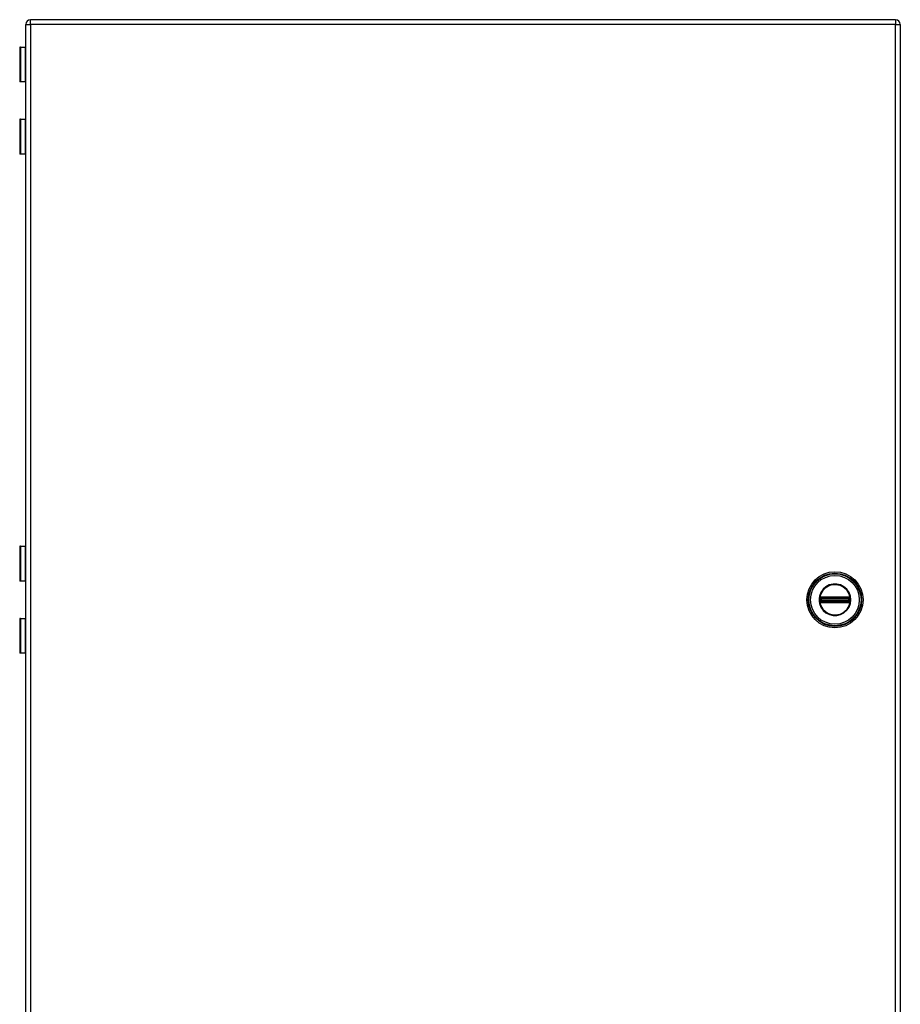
# Model space of a CAD drawing. Header units: inches. Extents: x 0.1 to 100, y -11 to 65.
# Tile 23 of 27: x 41.5 to 66.5, y 23 to 50.9. Entities that reach past the tile are written whole.
import ezdxf

# ---------------------------------------------------------------- set-up
doc = ezdxf.new("R2010")
doc.units = ezdxf.units.IN
doc.header["$LTSCALE"] = 6.002907
doc.header["$MEASUREMENT"] = 0
doc.layers.add('Visible Edges(ANSI)', color=7, linetype='Continuous', lineweight=25)
doc.layers.add('Visible Tangent Edges(ANSI)', color=7, linetype='Continuous', lineweight=25)

msp = doc.modelspace()

# ---------------------------------------------------------------- linework, layer by layer
at = {"layer": 'Visible Edges(ANSI)'}
for p, q in [((66.3525, 50.8917), (41.8264, 50.8917)), ((41.693, 18.1476), (41.693, 50.7583)), ((66.4859, 50.7583), (66.4859, 18.1476)), ((41.5443, 50.1169), (41.5228, 50.1169)), ((41.5228, 50.1169), (41.5228, 49.1329)), ((41.5443, 50.1169), (41.6891, 50.1169)), ((41.693, 50.1169), (41.6891, 50.1169)), ((41.5443, 49.1329), (41.5228, 49.1329)), ((41.6891, 49.1329), (41.5443, 49.1329)), ((41.6891, 49.1329), (41.693, 49.1329)), ((41.5443, 48.0692), (41.5228, 48.0692)), ((41.5228, 48.0692), (41.5228, 47.0852)), ((41.5443, 48.0692), (41.6891, 48.0692)), ((41.693, 48.0692), (41.6891, 48.0692)), ((41.5443, 47.0852), (41.5228, 47.0852)), ((41.6891, 47.0852), (41.5443, 47.0852)), ((41.6891, 47.0852), (41.693, 47.0852)), ((41.5443, 35.9688), (41.5228, 35.9688)), ((41.5228, 35.9688), (41.5228, 34.9848)), ((41.5443, 35.9688), (41.6891, 35.9688)), ((41.693, 35.9688), (41.6891, 35.9688)), ((41.5443, 34.9848), (41.5228, 34.9848)), ((41.6891, 34.9848), (41.5443, 34.9848)), ((41.6891, 34.9848), (41.693, 34.9848)), ((41.5443, 33.9211), (41.5228, 33.9211)), ((41.5228, 33.9211), (41.5228, 32.9371)), ((41.5443, 33.9211), (41.6891, 33.9211)), ((41.693, 33.9211), (41.6891, 33.9211)), ((41.5443, 32.9371), (41.5228, 32.9371)), ((41.6891, 32.9371), (41.5443, 32.9371)), ((41.6891, 32.9371), (41.693, 32.9371))]:
    msp.add_line(p, q, dxfattribs=at)
msp.add_circle((64.6331, 34.453), 0.7957, dxfattribs=at)
for centre, start, end in [((41.8264, 50.7583), 90, 180), ((66.3525, 50.7583), 0, 90)]:
    msp.add_arc(centre, 0.1334, start, end, dxfattribs=at)
at = {"layer": 'Visible Tangent Edges(ANSI)'}
for p, q in [((41.8264, 50.7583), (41.8264, 50.8917)), ((66.3525, 50.8917), (66.3525, 50.7583)), ((41.693, 50.7583), (41.8264, 50.7583)), ((66.3525, 50.7583), (41.8264, 50.7583)), ((41.8264, 50.7583), (41.8264, 18.1476)), ((66.3525, 50.7583), (66.4859, 50.7583)), ((66.3525, 18.1476), (66.3525, 50.7583)), ((41.5443, 50.1169), (41.5443, 49.1329)), ((41.6891, 49.1329), (41.6891, 50.1169)), ((41.5443, 48.0692), (41.5443, 47.0852)), ((41.6891, 47.0852), (41.6891, 48.0692)), ((41.5443, 35.9688), (41.5443, 34.9848)), ((41.6891, 34.9848), (41.6891, 35.9688)), ((64.2157, 34.5089), (64.2068, 34.5162)), ((64.2068, 34.3898), (64.2157, 34.397)), ((64.2098, 34.4837), (64.2197, 34.4837)), ((64.2098, 34.4222), (64.2197, 34.4222)), ((64.2133, 34.5056), (64.2233, 34.4999)), ((64.2233, 34.4061), (64.2133, 34.4003)), ((64.2224, 34.5146), (64.2166, 34.5246)), ((64.2224, 34.3913), (64.2166, 34.3814)), ((64.2197, 34.4222), (64.2197, 34.4837)), ((64.2197, 34.4837), (64.2311, 34.4837)), ((64.2197, 34.4222), (64.2311, 34.4222)), ((64.2282, 34.5047), (64.2224, 34.5146)), ((64.2224, 34.3913), (64.2282, 34.4012)), ((64.2311, 34.4222), (64.2311, 34.4837)), ((64.2311, 34.4837), (64.2348, 34.4799)), ((64.2348, 34.426), (64.2311, 34.4222)), ((64.2346, 34.518), (64.2345, 34.5295)), ((64.2345, 34.3765), (64.2346, 34.388)), ((64.2348, 34.4799), (64.2348, 34.426)), ((64.2481, 34.4799), (64.2348, 34.4799)), ((64.2348, 34.426), (64.2481, 34.426)), ((64.2443, 34.518), (64.2443, 34.5296)), ((65.0219, 34.5296), (64.2443, 34.5296)), ((64.2443, 34.518), (65.0219, 34.518)), ((64.2443, 34.518), (64.2443, 34.5083)), ((64.2443, 34.5083), (65.0219, 34.5083)), ((64.2443, 34.5083), (64.2443, 34.4969)), ((64.2443, 34.4969), (65.0219, 34.4969)), ((64.2481, 34.4932), (64.2443, 34.4969)), ((64.2443, 34.409), (64.2481, 34.4127)), ((64.2443, 34.409), (64.2443, 34.3976)), ((65.0219, 34.409), (64.2443, 34.409)), ((64.2443, 34.3879), (64.2443, 34.3976)), ((65.0219, 34.3976), (64.2443, 34.3976)), ((64.2443, 34.3763), (64.2443, 34.3879)), ((65.0219, 34.3879), (64.2443, 34.3879)), ((64.2443, 34.3763), (65.0219, 34.3763)), ((65.0182, 34.4932), (64.2481, 34.4932)), ((64.2481, 34.4932), (64.2481, 34.4799)), ((64.2481, 34.4799), (65.0182, 34.4799)), ((64.2481, 34.426), (64.2481, 34.4799)), ((65.0182, 34.426), (64.2481, 34.426)), ((64.2481, 34.426), (64.2481, 34.4127)), ((64.2481, 34.4127), (65.0182, 34.4127)), ((65.0219, 34.4969), (65.0182, 34.4932)), ((65.0182, 34.4799), (65.0182, 34.4932)), ((65.0182, 34.4799), (65.0182, 34.426)), ((65.0314, 34.4799), (65.0182, 34.4799)), ((65.0182, 34.4127), (65.0182, 34.426)), ((65.0182, 34.426), (65.0314, 34.426)), ((65.0182, 34.4127), (65.0219, 34.409)), ((65.0219, 34.518), (65.0219, 34.5296)), ((65.0219, 34.518), (65.0219, 34.5083)), ((65.0219, 34.5083), (65.0219, 34.4969)), ((65.0219, 34.409), (65.0219, 34.3976)), ((65.0219, 34.3879), (65.0219, 34.3976)), ((65.0219, 34.3763), (65.0219, 34.3879)), ((65.0314, 34.4799), (65.0352, 34.4837)), ((65.0314, 34.426), (65.0314, 34.4799)), ((65.0352, 34.4222), (65.0314, 34.426)), ((65.0316, 34.518), (65.0318, 34.5295)), ((65.0318, 34.3765), (65.0316, 34.388)), ((65.0352, 34.4837), (65.0466, 34.4837)), ((65.0352, 34.4837), (65.0352, 34.4222)), ((65.0352, 34.4222), (65.0466, 34.4222)), ((65.0439, 34.5146), (65.0381, 34.5047)), ((65.0381, 34.4012), (65.0439, 34.3913)), ((65.0429, 34.4999), (65.0529, 34.5056)), ((65.0529, 34.4003), (65.0429, 34.4061)), ((65.0496, 34.5246), (65.0439, 34.5146)), ((65.0496, 34.3814), (65.0439, 34.3913)), ((65.0564, 34.4837), (65.0466, 34.4837)), ((65.0466, 34.4837), (65.0466, 34.4222)), ((65.0564, 34.4222), (65.0466, 34.4222)), ((65.0595, 34.5162), (65.0506, 34.5089)), ((65.0704, 34.453), (65.0829, 34.453)), ((41.5443, 33.9211), (41.5443, 32.9371)), ((41.6891, 32.9371), (41.6891, 33.9211))]:
    msp.add_line(p, q, dxfattribs=at)
at = {"layer": 'Visible Tangent Edges(ANSI)', "flags": 128}
for points in [[(65.0829, 34.453), (65.0698, 34.5605), (65.0314, 34.6619), (64.9698, 34.7512), (64.8886, 34.8231), (64.7926, 34.8735), (64.6873, 34.8992), (64.5789, 34.899), (64.4736, 34.8733), (64.3775, 34.8229), (64.2966, 34.7508), (64.235, 34.6616), (64.1963, 34.5602), (64.1836, 34.4525), (64.1967, 34.345), (64.2351, 34.2436), (64.297, 34.1544), (64.3783, 34.0826), (64.4741, 34.0322), (64.5794, 34.0066), (64.688, 34.0066), (64.7934, 34.0328), (64.8892, 34.0833), (64.9702, 34.1552), (65.0316, 34.2446), (65.0699, 34.3458), (65.0829, 34.453)], [(65.0704, 34.453), (65.0568, 34.3447), (65.0165, 34.2429), (64.9523, 34.1541), (64.868, 34.0843), (64.769, 34.0374), (64.6612, 34.0167), (64.5516, 34.0235), (64.4475, 34.0571), (64.3551, 34.1158), (64.2797, 34.1956), (64.2268, 34.2917), (64.1996, 34.3978), (64.1993, 34.5073), (64.2266, 34.6137), (64.2796, 34.7096), (64.3543, 34.7896), (64.4468, 34.8485), (64.5512, 34.882), (64.6605, 34.889), (64.7682, 34.8688), (64.8674, 34.8221), (64.9519, 34.7523), (65.0163, 34.6635), (65.0566, 34.5616), (65.0704, 34.453)], [(64.2015, 34.4834), (64.2014, 34.4809), (64.2013, 34.4784), (64.2012, 34.4758), (64.2011, 34.4733), (64.201, 34.4708), (64.201, 34.4682), (64.2009, 34.4657), (64.2009, 34.4631), (64.2009, 34.4606), (64.2008, 34.458), (64.2008, 34.4555), (64.2008, 34.453), (64.2008, 34.4504), (64.2008, 34.4479), (64.2009, 34.4453), (64.2009, 34.4428), (64.2009, 34.4402), (64.201, 34.4377), (64.201, 34.4352), (64.2011, 34.4326), (64.2012, 34.4301), (64.2013, 34.4275), (64.2014, 34.425), (64.2015, 34.4225)], [(64.202, 34.4931), (64.202, 34.4927), (64.2019, 34.4923), (64.2019, 34.4919), (64.2019, 34.4915), (64.2019, 34.4911), (64.2018, 34.4907), (64.2018, 34.4903), (64.2018, 34.4899), (64.2018, 34.4895), (64.2018, 34.4891), (64.2017, 34.4887), (64.2017, 34.4883), (64.2017, 34.4879), (64.2017, 34.4875), (64.2016, 34.4871), (64.2016, 34.4867), (64.2016, 34.4863), (64.2016, 34.4859), (64.2016, 34.4855), (64.2015, 34.4851), (64.2015, 34.4847), (64.2015, 34.4842), (64.2015, 34.4838), (64.2015, 34.4834)], [(64.2015, 34.4225), (64.2015, 34.4221), (64.2015, 34.4217), (64.2015, 34.4213), (64.2015, 34.4209), (64.2016, 34.4205), (64.2016, 34.4201), (64.2016, 34.4196), (64.2016, 34.4192), (64.2016, 34.4188), (64.2017, 34.4184), (64.2017, 34.418), (64.2017, 34.4176), (64.2017, 34.4172), (64.2018, 34.4168), (64.2018, 34.4164), (64.2018, 34.416), (64.2018, 34.4156), (64.2018, 34.4152), (64.2019, 34.4148), (64.2019, 34.4144), (64.2019, 34.414), (64.2019, 34.4136), (64.202, 34.4132), (64.202, 34.4128)], [(64.2051, 34.5112), (64.2049, 34.5105), (64.2048, 34.5098), (64.2046, 34.5091), (64.2044, 34.5084), (64.2042, 34.5076), (64.204, 34.5069), (64.2039, 34.5062), (64.2037, 34.5054), (64.2035, 34.5047), (64.2034, 34.5039), (64.2032, 34.5032), (64.2031, 34.5024), (64.203, 34.5017), (64.2029, 34.5009), (64.2027, 34.5001), (64.2026, 34.4994), (64.2025, 34.4986), (64.2024, 34.4978), (64.2023, 34.497), (64.2022, 34.4963), (64.2022, 34.4955), (64.2021, 34.4947), (64.202, 34.4939), (64.202, 34.4931)], [(64.202, 34.4128), (64.202, 34.412), (64.2021, 34.4112), (64.2022, 34.4104), (64.2022, 34.4097), (64.2023, 34.4089), (64.2024, 34.4081), (64.2025, 34.4073), (64.2026, 34.4065), (64.2027, 34.4058), (64.2028, 34.405), (64.203, 34.4042), (64.2031, 34.4035), (64.2032, 34.4027), (64.2034, 34.402), (64.2035, 34.4012), (64.2037, 34.4005), (64.2039, 34.3997), (64.204, 34.399), (64.2042, 34.3983), (64.2044, 34.3976), (64.2046, 34.3968), (64.2048, 34.3961), (64.2049, 34.3954), (64.2051, 34.3947)], [(64.2068, 34.5162), (64.2067, 34.516), (64.2066, 34.5158), (64.2066, 34.5155), (64.2065, 34.5153), (64.2064, 34.5151), (64.2063, 34.5149), (64.2063, 34.5147), (64.2062, 34.5145), (64.2061, 34.5143), (64.2061, 34.5141), (64.206, 34.5139), (64.2059, 34.5137), (64.2059, 34.5135), (64.2058, 34.5133), (64.2057, 34.5131), (64.2057, 34.5129), (64.2056, 34.5127), (64.2055, 34.5125), (64.2055, 34.5122), (64.2054, 34.512), (64.2053, 34.5118), (64.2053, 34.5116), (64.2052, 34.5114), (64.2051, 34.5112)], [(64.2051, 34.3947), (64.2052, 34.3945), (64.2053, 34.3943), (64.2053, 34.3941), (64.2054, 34.3939), (64.2055, 34.3937), (64.2055, 34.3935), (64.2056, 34.3933), (64.2057, 34.393), (64.2057, 34.3928), (64.2058, 34.3926), (64.2059, 34.3924), (64.2059, 34.3922), (64.206, 34.392), (64.2061, 34.3918), (64.2061, 34.3916), (64.2062, 34.3914), (64.2063, 34.3912), (64.2063, 34.391), (64.2064, 34.3908), (64.2065, 34.3906), (64.2066, 34.3904), (64.2066, 34.3902), (64.2067, 34.39), (64.2068, 34.3898)], [(64.2166, 34.5246), (64.2162, 34.5243), (64.2157, 34.524), (64.2153, 34.5237), (64.2148, 34.5234), (64.2143, 34.5231), (64.2139, 34.5228), (64.2135, 34.5225), (64.213, 34.5222), (64.2126, 34.5218), (64.2122, 34.5215), (64.2117, 34.5211), (64.2113, 34.5208), (64.2109, 34.5204), (64.2105, 34.5201), (64.2101, 34.5197), (64.2097, 34.5193), (64.2093, 34.519), (64.2089, 34.5186), (64.2086, 34.5182), (64.2082, 34.5178), (64.2078, 34.5174), (64.2075, 34.517), (64.2071, 34.5166), (64.2068, 34.5162)], [(64.2068, 34.3898), (64.2071, 34.3893), (64.2075, 34.3889), (64.2078, 34.3885), (64.2082, 34.3881), (64.2086, 34.3877), (64.2089, 34.3873), (64.2093, 34.387), (64.2097, 34.3866), (64.2101, 34.3862), (64.2105, 34.3858), (64.2109, 34.3855), (64.2113, 34.3851), (64.2117, 34.3848), (64.2122, 34.3844), (64.2126, 34.3841), (64.213, 34.3838), (64.2135, 34.3834), (64.2139, 34.3831), (64.2143, 34.3828), (64.2148, 34.3825), (64.2153, 34.3822), (64.2157, 34.3819), (64.2162, 34.3816), (64.2166, 34.3814)], [(64.2098, 34.4934), (64.2098, 34.4939), (64.2098, 34.4944), (64.2099, 34.495), (64.2099, 34.4955), (64.21, 34.4961), (64.21, 34.4966), (64.2101, 34.4971), (64.2102, 34.4977), (64.2103, 34.4982), (64.2105, 34.4987), (64.2106, 34.4992), (64.2107, 34.4998), (64.2109, 34.5003), (64.2111, 34.5008), (64.2112, 34.5013), (64.2114, 34.5018), (64.2116, 34.5023), (64.2118, 34.5028), (64.2121, 34.5033), (64.2123, 34.5038), (64.2126, 34.5042), (64.2128, 34.5047), (64.2131, 34.5052), (64.2133, 34.5056)], [(64.2098, 34.4837), (64.2098, 34.4841), (64.2098, 34.4845), (64.2098, 34.4849), (64.2098, 34.4853), (64.2098, 34.4857), (64.2098, 34.4861), (64.2098, 34.4865), (64.2098, 34.4869), (64.2098, 34.4873), (64.2098, 34.4877), (64.2098, 34.4881), (64.2098, 34.4885), (64.2098, 34.4889), (64.2098, 34.4893), (64.2098, 34.4897), (64.2098, 34.4901), (64.2098, 34.4905), (64.2098, 34.4909), (64.2098, 34.4913), (64.2098, 34.4917), (64.2098, 34.4921), (64.2098, 34.4925), (64.2098, 34.4929), (64.2098, 34.4934)], [(64.2098, 34.4222), (64.2098, 34.4248), (64.2098, 34.4274), (64.2099, 34.4299), (64.2099, 34.4325), (64.2099, 34.435), (64.2099, 34.4376), (64.2099, 34.4402), (64.2099, 34.4427), (64.2099, 34.4453), (64.2099, 34.4478), (64.2099, 34.4504), (64.2099, 34.453), (64.2099, 34.4555), (64.2099, 34.4581), (64.2099, 34.4606), (64.2099, 34.4632), (64.2099, 34.4658), (64.2099, 34.4683), (64.2099, 34.4709), (64.2099, 34.4734), (64.2099, 34.476), (64.2098, 34.4786), (64.2098, 34.4811), (64.2098, 34.4837)], [(64.2098, 34.4126), (64.2098, 34.413), (64.2098, 34.4134), (64.2098, 34.4138), (64.2098, 34.4142), (64.2098, 34.4146), (64.2098, 34.415), (64.2098, 34.4154), (64.2098, 34.4159), (64.2098, 34.4163), (64.2098, 34.4167), (64.2098, 34.4171), (64.2098, 34.4175), (64.2098, 34.4179), (64.2098, 34.4183), (64.2098, 34.4187), (64.2098, 34.4191), (64.2098, 34.4195), (64.2098, 34.4199), (64.2098, 34.4203), (64.2098, 34.4207), (64.2098, 34.4211), (64.2098, 34.4215), (64.2098, 34.4218), (64.2098, 34.4222)], [(64.2133, 34.4003), (64.2131, 34.4007), (64.2128, 34.4012), (64.2126, 34.4017), (64.2123, 34.4022), (64.2121, 34.4026), (64.2118, 34.4031), (64.2116, 34.4036), (64.2114, 34.4041), (64.2112, 34.4046), (64.211, 34.4051), (64.2109, 34.4056), (64.2107, 34.4061), (64.2106, 34.4067), (64.2104, 34.4072), (64.2103, 34.4077), (64.2102, 34.4082), (64.2101, 34.4088), (64.21, 34.4093), (64.21, 34.4099), (64.2099, 34.4104), (64.2099, 34.4109), (64.2098, 34.4115), (64.2098, 34.412), (64.2098, 34.4126)], [(64.2133, 34.5056), (64.2134, 34.5058), (64.2135, 34.5059), (64.2136, 34.5061), (64.2137, 34.5062), (64.2138, 34.5063), (64.2139, 34.5065), (64.214, 34.5066), (64.2141, 34.5068), (64.2142, 34.5069), (64.2143, 34.507), (64.2143, 34.5072), (64.2144, 34.5073), (64.2145, 34.5074), (64.2146, 34.5076), (64.2147, 34.5077), (64.2148, 34.5078), (64.2149, 34.508), (64.215, 34.5081), (64.2151, 34.5082), (64.2152, 34.5084), (64.2153, 34.5085), (64.2154, 34.5086), (64.2155, 34.5088), (64.2157, 34.5089)], [(64.2157, 34.397), (64.2155, 34.3972), (64.2154, 34.3973), (64.2153, 34.3974), (64.2152, 34.3976), (64.2151, 34.3977), (64.215, 34.3978), (64.2149, 34.398), (64.2148, 34.3981), (64.2147, 34.3982), (64.2146, 34.3984), (64.2145, 34.3985), (64.2144, 34.3986), (64.2143, 34.3988), (64.2143, 34.3989), (64.2142, 34.399), (64.2141, 34.3992), (64.214, 34.3993), (64.2139, 34.3994), (64.2138, 34.3996), (64.2137, 34.3997), (64.2136, 34.3999), (64.2135, 34.4), (64.2134, 34.4001), (64.2133, 34.4003)], [(64.2157, 34.5089), (64.2159, 34.5092), (64.2161, 34.5094), (64.2164, 34.5097), (64.2166, 34.51), (64.2169, 34.5103), (64.2171, 34.5105), (64.2174, 34.5108), (64.2177, 34.5111), (64.2179, 34.5113), (64.2182, 34.5116), (64.2185, 34.5118), (64.2188, 34.512), (64.219, 34.5123), (64.2193, 34.5125), (64.2196, 34.5128), (64.2199, 34.513), (64.2202, 34.5132), (64.2205, 34.5134), (64.2208, 34.5136), (64.2211, 34.5138), (64.2214, 34.514), (64.2218, 34.5142), (64.2221, 34.5144), (64.2224, 34.5146)], [(64.2224, 34.3913), (64.2221, 34.3915), (64.2218, 34.3917), (64.2214, 34.3919), (64.2211, 34.3921), (64.2208, 34.3923), (64.2205, 34.3925), (64.2202, 34.3927), (64.2199, 34.3929), (64.2196, 34.3932), (64.2193, 34.3934), (64.2191, 34.3936), (64.2188, 34.3939), (64.2185, 34.3941), (64.2182, 34.3944), (64.2179, 34.3946), (64.2177, 34.3949), (64.2174, 34.3951), (64.2171, 34.3954), (64.2169, 34.3957), (64.2166, 34.3959), (64.2164, 34.3962), (64.2161, 34.3965), (64.2159, 34.3968), (64.2157, 34.397)], [(64.2345, 34.5295), (64.2337, 34.5294), (64.2329, 34.5294), (64.2321, 34.5294), (64.2314, 34.5293), (64.2306, 34.5292), (64.2298, 34.5291), (64.229, 34.529), (64.2283, 34.5289), (64.2275, 34.5287), (64.2267, 34.5285), (64.226, 34.5284), (64.2252, 34.5282), (64.2245, 34.5279), (64.2237, 34.5277), (64.223, 34.5275), (64.2223, 34.5272), (64.2215, 34.5269), (64.2208, 34.5266), (64.2201, 34.5263), (64.2194, 34.526), (64.2187, 34.5257), (64.218, 34.5253), (64.2173, 34.5249), (64.2166, 34.5246)], [(64.2166, 34.3814), (64.2173, 34.381), (64.218, 34.3806), (64.2187, 34.3803), (64.2194, 34.3799), (64.2201, 34.3796), (64.2208, 34.3793), (64.2215, 34.379), (64.2223, 34.3787), (64.223, 34.3785), (64.2237, 34.3782), (64.2245, 34.378), (64.2252, 34.3778), (64.226, 34.3776), (64.2267, 34.3774), (64.2275, 34.3772), (64.2283, 34.3771), (64.229, 34.3769), (64.2298, 34.3768), (64.2306, 34.3767), (64.2314, 34.3766), (64.2321, 34.3766), (64.2329, 34.3765), (64.2337, 34.3765), (64.2345, 34.3765)], [(64.2197, 34.4837), (64.2197, 34.4841), (64.2197, 34.4845), (64.2197, 34.485), (64.2197, 34.4854), (64.2197, 34.4858), (64.2198, 34.4862), (64.2198, 34.4867), (64.2198, 34.4871), (64.2198, 34.4875), (64.2199, 34.4879), (64.2199, 34.4884), (64.22, 34.4888), (64.22, 34.4892), (64.2201, 34.4896), (64.2201, 34.49), (64.2202, 34.4904), (64.2202, 34.4908), (64.2203, 34.4912), (64.2204, 34.4916), (64.2204, 34.492), (64.2205, 34.4924), (64.2206, 34.4928), (64.2206, 34.4932), (64.2207, 34.4936)], [(64.2207, 34.4124), (64.2206, 34.4127), (64.2206, 34.4131), (64.2205, 34.4135), (64.2204, 34.4139), (64.2204, 34.4143), (64.2203, 34.4147), (64.2202, 34.4151), (64.2202, 34.4155), (64.2201, 34.4159), (64.2201, 34.4163), (64.22, 34.4167), (64.22, 34.4171), (64.2199, 34.4176), (64.2199, 34.418), (64.2198, 34.4184), (64.2198, 34.4188), (64.2198, 34.4192), (64.2198, 34.4197), (64.2197, 34.4201), (64.2197, 34.4205), (64.2197, 34.421), (64.2197, 34.4214), (64.2197, 34.4218), (64.2197, 34.4222)], [(64.2207, 34.4936), (64.2208, 34.4938), (64.2208, 34.4941), (64.2209, 34.4944), (64.221, 34.4947), (64.221, 34.4949), (64.2211, 34.4952), (64.2212, 34.4955), (64.2213, 34.4958), (64.2214, 34.496), (64.2215, 34.4963), (64.2216, 34.4966), (64.2217, 34.4968), (64.2218, 34.4971), (64.2219, 34.4974), (64.2221, 34.4976), (64.2222, 34.4979), (64.2223, 34.4981), (64.2224, 34.4984), (64.2226, 34.4986), (64.2227, 34.4989), (64.2229, 34.4991), (64.223, 34.4994), (64.2232, 34.4996), (64.2233, 34.4999)], [(64.2233, 34.4061), (64.2232, 34.4063), (64.223, 34.4065), (64.2229, 34.4068), (64.2227, 34.407), (64.2226, 34.4073), (64.2224, 34.4075), (64.2223, 34.4078), (64.2222, 34.408), (64.2221, 34.4083), (64.2219, 34.4086), (64.2218, 34.4088), (64.2217, 34.4091), (64.2216, 34.4094), (64.2215, 34.4096), (64.2214, 34.4099), (64.2213, 34.4102), (64.2212, 34.4104), (64.2211, 34.4107), (64.221, 34.411), (64.221, 34.4113), (64.2209, 34.4115), (64.2208, 34.4118), (64.2208, 34.4121), (64.2207, 34.4124)], [(64.2224, 34.5146), (64.2229, 34.5149), (64.2233, 34.5151), (64.2238, 34.5154), (64.2243, 34.5156), (64.2248, 34.5158), (64.2252, 34.516), (64.2257, 34.5162), (64.2262, 34.5164), (64.2267, 34.5166), (64.2272, 34.5168), (64.2278, 34.5169), (64.2283, 34.5171), (64.2288, 34.5172), (64.2293, 34.5173), (64.2298, 34.5175), (64.2304, 34.5176), (64.2309, 34.5176), (64.2314, 34.5177), (64.232, 34.5178), (64.2325, 34.5179), (64.233, 34.5179), (64.2336, 34.5179), (64.2341, 34.518), (64.2346, 34.518)], [(64.2346, 34.388), (64.2341, 34.388), (64.2336, 34.388), (64.233, 34.388), (64.2325, 34.3881), (64.232, 34.3881), (64.2314, 34.3882), (64.2309, 34.3883), (64.2304, 34.3884), (64.2298, 34.3885), (64.2293, 34.3886), (64.2288, 34.3887), (64.2283, 34.3888), (64.2278, 34.389), (64.2273, 34.3892), (64.2267, 34.3893), (64.2262, 34.3895), (64.2257, 34.3897), (64.2253, 34.3899), (64.2248, 34.3901), (64.2243, 34.3903), (64.2238, 34.3906), (64.2233, 34.3908), (64.2229, 34.391), (64.2224, 34.3913)], [(64.2282, 34.5047), (64.2284, 34.5048), (64.2286, 34.505), (64.2289, 34.5051), (64.2291, 34.5053), (64.2294, 34.5054), (64.2296, 34.5056), (64.2299, 34.5057), (64.2301, 34.5058), (64.2304, 34.506), (64.2307, 34.5061), (64.2309, 34.5062), (64.2312, 34.5063), (64.2314, 34.5064), (64.2317, 34.5065), (64.232, 34.5066), (64.2323, 34.5067), (64.2325, 34.5068), (64.2328, 34.5069), (64.2331, 34.507), (64.2333, 34.507), (64.2336, 34.5071), (64.2339, 34.5072), (64.2342, 34.5072), (64.2345, 34.5073)], [(64.2345, 34.3986), (64.2342, 34.3987), (64.2339, 34.3987), (64.2336, 34.3988), (64.2333, 34.3989), (64.2331, 34.399), (64.2328, 34.399), (64.2325, 34.3991), (64.2323, 34.3992), (64.232, 34.3993), (64.2317, 34.3994), (64.2314, 34.3995), (64.2312, 34.3996), (64.2309, 34.3997), (64.2307, 34.3998), (64.2304, 34.4), (64.2301, 34.4001), (64.2299, 34.4002), (64.2296, 34.4004), (64.2294, 34.4005), (64.2291, 34.4006), (64.2289, 34.4008), (64.2286, 34.4009), (64.2284, 34.4011), (64.2282, 34.4012)], [(64.2443, 34.5296), (64.2439, 34.5296), (64.2435, 34.5296), (64.2431, 34.5296), (64.2427, 34.5296), (64.2423, 34.5296), (64.2419, 34.5296), (64.2415, 34.5296), (64.241, 34.5296), (64.2406, 34.5296), (64.2402, 34.5296), (64.2398, 34.5295), (64.2394, 34.5295), (64.239, 34.5295), (64.2386, 34.5295), (64.2382, 34.5295), (64.2378, 34.5295), (64.2373, 34.5295), (64.2369, 34.5295), (64.2365, 34.5295), (64.2361, 34.5295), (64.2357, 34.5295), (64.2353, 34.5295), (64.2349, 34.5295), (64.2345, 34.5295)], [(64.2345, 34.5073), (64.2348, 34.5074), (64.2352, 34.5074), (64.2356, 34.5075), (64.236, 34.5076), (64.2364, 34.5077), (64.2368, 34.5077), (64.2372, 34.5078), (64.2376, 34.5078), (64.238, 34.5079), (64.2384, 34.5079), (64.2388, 34.508), (64.2392, 34.508), (64.2397, 34.5081), (64.2401, 34.5081), (64.2405, 34.5082), (64.2409, 34.5082), (64.2413, 34.5082), (64.2418, 34.5082), (64.2422, 34.5083), (64.2426, 34.5083), (64.243, 34.5083), (64.2435, 34.5083), (64.2439, 34.5083), (64.2443, 34.5083)], [(64.2443, 34.3976), (64.2439, 34.3976), (64.2435, 34.3976), (64.243, 34.3976), (64.2426, 34.3976), (64.2422, 34.3977), (64.2418, 34.3977), (64.2413, 34.3977), (64.2409, 34.3977), (64.2405, 34.3978), (64.2401, 34.3978), (64.2397, 34.3978), (64.2392, 34.3979), (64.2388, 34.3979), (64.2384, 34.398), (64.238, 34.398), (64.2376, 34.3981), (64.2372, 34.3981), (64.2368, 34.3982), (64.2364, 34.3983), (64.236, 34.3983), (64.2356, 34.3984), (64.2352, 34.3985), (64.2348, 34.3985), (64.2345, 34.3986)], [(64.2345, 34.3765), (64.2349, 34.3764), (64.2353, 34.3764), (64.2357, 34.3764), (64.2361, 34.3764), (64.2365, 34.3764), (64.2369, 34.3764), (64.2373, 34.3764), (64.2378, 34.3764), (64.2382, 34.3764), (64.2386, 34.3764), (64.239, 34.3764), (64.2394, 34.3764), (64.2398, 34.3764), (64.2402, 34.3764), (64.2406, 34.3764), (64.241, 34.3764), (64.2415, 34.3764), (64.2419, 34.3764), (64.2423, 34.3764), (64.2427, 34.3763), (64.2431, 34.3763), (64.2435, 34.3763), (64.2439, 34.3763), (64.2443, 34.3763)], [(64.2346, 34.518), (64.2351, 34.518), (64.2355, 34.518), (64.2359, 34.518), (64.2363, 34.518), (64.2367, 34.518), (64.2371, 34.518), (64.2375, 34.518), (64.2379, 34.518), (64.2383, 34.518), (64.2387, 34.518), (64.2392, 34.518), (64.2396, 34.518), (64.24, 34.518), (64.2404, 34.518), (64.2408, 34.518), (64.2412, 34.518), (64.2416, 34.518), (64.242, 34.518), (64.2424, 34.518), (64.2427, 34.518), (64.2431, 34.518), (64.2435, 34.518), (64.2439, 34.518), (64.2443, 34.518)], [(64.2443, 34.3879), (64.2439, 34.3879), (64.2435, 34.3879), (64.2431, 34.3879), (64.2427, 34.3879), (64.2424, 34.3879), (64.242, 34.3879), (64.2416, 34.3879), (64.2412, 34.3879), (64.2408, 34.3879), (64.2404, 34.3879), (64.24, 34.3879), (64.2396, 34.3879), (64.2392, 34.3879), (64.2387, 34.3879), (64.2383, 34.3879), (64.2379, 34.3879), (64.2375, 34.3879), (64.2371, 34.3879), (64.2367, 34.3879), (64.2363, 34.3879), (64.2359, 34.3879), (64.2355, 34.388), (64.2351, 34.388), (64.2346, 34.388)], [(65.0318, 34.5295), (65.0314, 34.5295), (65.031, 34.5295), (65.0306, 34.5295), (65.0301, 34.5295), (65.0297, 34.5295), (65.0293, 34.5295), (65.0289, 34.5295), (65.0285, 34.5295), (65.0281, 34.5295), (65.0277, 34.5295), (65.0273, 34.5295), (65.0269, 34.5295), (65.0264, 34.5295), (65.026, 34.5296), (65.0256, 34.5296), (65.0252, 34.5296), (65.0248, 34.5296), (65.0244, 34.5296), (65.024, 34.5296), (65.0236, 34.5296), (65.0232, 34.5296), (65.0227, 34.5296), (65.0223, 34.5296), (65.0219, 34.5296)], [(65.0219, 34.518), (65.0223, 34.518), (65.0227, 34.518), (65.0231, 34.518), (65.0235, 34.518), (65.0239, 34.518), (65.0243, 34.518), (65.0247, 34.518), (65.0251, 34.518), (65.0255, 34.518), (65.0259, 34.518), (65.0263, 34.518), (65.0267, 34.518), (65.0271, 34.518), (65.0275, 34.518), (65.0279, 34.518), (65.0283, 34.518), (65.0287, 34.518), (65.0291, 34.518), (65.0295, 34.518), (65.03, 34.518), (65.0304, 34.518), (65.0308, 34.518), (65.0312, 34.518), (65.0316, 34.518)], [(65.0219, 34.5083), (65.0224, 34.5083), (65.0228, 34.5083), (65.0232, 34.5083), (65.0236, 34.5083), (65.0241, 34.5083), (65.0245, 34.5082), (65.0249, 34.5082), (65.0253, 34.5082), (65.0258, 34.5082), (65.0262, 34.5081), (65.0266, 34.5081), (65.027, 34.508), (65.0274, 34.508), (65.0278, 34.5079), (65.0282, 34.5079), (65.0287, 34.5078), (65.0291, 34.5078), (65.0295, 34.5077), (65.0299, 34.5076), (65.0303, 34.5076), (65.0306, 34.5075), (65.031, 34.5074), (65.0314, 34.5074), (65.0318, 34.5073)], [(65.0318, 34.3986), (65.0314, 34.3985), (65.031, 34.3985), (65.0306, 34.3984), (65.0303, 34.3983), (65.0299, 34.3983), (65.0295, 34.3982), (65.0291, 34.3981), (65.0287, 34.3981), (65.0283, 34.398), (65.0278, 34.398), (65.0274, 34.3979), (65.027, 34.3979), (65.0266, 34.3978), (65.0262, 34.3978), (65.0258, 34.3978), (65.0253, 34.3977), (65.0249, 34.3977), (65.0245, 34.3977), (65.0241, 34.3977), (65.0236, 34.3976), (65.0232, 34.3976), (65.0228, 34.3976), (65.0224, 34.3976), (65.0219, 34.3976)], [(65.0316, 34.388), (65.0312, 34.388), (65.0308, 34.388), (65.0304, 34.3879), (65.03, 34.3879), (65.0295, 34.3879), (65.0291, 34.3879), (65.0287, 34.3879), (65.0283, 34.3879), (65.0279, 34.3879), (65.0275, 34.3879), (65.0271, 34.3879), (65.0267, 34.3879), (65.0263, 34.3879), (65.0259, 34.3879), (65.0255, 34.3879), (65.0251, 34.3879), (65.0247, 34.3879), (65.0243, 34.3879), (65.0239, 34.3879), (65.0235, 34.3879), (65.0231, 34.3879), (65.0227, 34.3879), (65.0223, 34.3879), (65.0219, 34.3879)], [(65.0219, 34.3763), (65.0223, 34.3763), (65.0227, 34.3763), (65.0232, 34.3763), (65.0236, 34.3763), (65.024, 34.3764), (65.0244, 34.3764), (65.0248, 34.3764), (65.0252, 34.3764), (65.0256, 34.3764), (65.026, 34.3764), (65.0264, 34.3764), (65.0269, 34.3764), (65.0273, 34.3764), (65.0277, 34.3764), (65.0281, 34.3764), (65.0285, 34.3764), (65.0289, 34.3764), (65.0293, 34.3764), (65.0297, 34.3764), (65.0301, 34.3764), (65.0306, 34.3764), (65.031, 34.3764), (65.0314, 34.3764), (65.0318, 34.3765)], [(65.0316, 34.518), (65.0322, 34.518), (65.0327, 34.5179), (65.0332, 34.5179), (65.0338, 34.5178), (65.0343, 34.5178), (65.0348, 34.5177), (65.0354, 34.5176), (65.0359, 34.5175), (65.0364, 34.5174), (65.0369, 34.5173), (65.0375, 34.5172), (65.038, 34.5171), (65.0385, 34.5169), (65.039, 34.5168), (65.0395, 34.5166), (65.04, 34.5164), (65.0405, 34.5162), (65.041, 34.516), (65.0415, 34.5158), (65.042, 34.5156), (65.0425, 34.5154), (65.0429, 34.5151), (65.0434, 34.5149), (65.0439, 34.5146)], [(65.0439, 34.3913), (65.0434, 34.391), (65.0429, 34.3908), (65.0425, 34.3906), (65.042, 34.3903), (65.0415, 34.3901), (65.041, 34.3899), (65.0405, 34.3897), (65.04, 34.3895), (65.0395, 34.3893), (65.039, 34.3892), (65.0385, 34.389), (65.038, 34.3888), (65.0375, 34.3887), (65.0369, 34.3886), (65.0364, 34.3885), (65.0359, 34.3884), (65.0354, 34.3883), (65.0348, 34.3882), (65.0343, 34.3881), (65.0338, 34.3881), (65.0332, 34.388), (65.0327, 34.388), (65.0322, 34.388), (65.0316, 34.388)], [(65.0496, 34.5246), (65.0489, 34.5249), (65.0483, 34.5253), (65.0476, 34.5257), (65.0469, 34.526), (65.0462, 34.5263), (65.0454, 34.5266), (65.0447, 34.5269), (65.044, 34.5272), (65.0433, 34.5275), (65.0425, 34.5277), (65.0418, 34.5279), (65.041, 34.5281), (65.0403, 34.5283), (65.0395, 34.5285), (65.0387, 34.5287), (65.038, 34.5288), (65.0372, 34.529), (65.0364, 34.5291), (65.0357, 34.5292), (65.0349, 34.5293), (65.0341, 34.5294), (65.0333, 34.5294), (65.0326, 34.5294), (65.0318, 34.5295)], [(65.0318, 34.5073), (65.0321, 34.5072), (65.0324, 34.5072), (65.0326, 34.5071), (65.0329, 34.507), (65.0332, 34.507), (65.0335, 34.5069), (65.0337, 34.5068), (65.034, 34.5067), (65.0343, 34.5066), (65.0345, 34.5065), (65.0348, 34.5064), (65.0351, 34.5063), (65.0353, 34.5062), (65.0356, 34.5061), (65.0359, 34.506), (65.0361, 34.5058), (65.0364, 34.5057), (65.0366, 34.5056), (65.0369, 34.5054), (65.0371, 34.5053), (65.0374, 34.5051), (65.0376, 34.505), (65.0379, 34.5048), (65.0381, 34.5047)], [(65.0381, 34.4012), (65.0379, 34.4011), (65.0376, 34.4009), (65.0374, 34.4008), (65.0371, 34.4006), (65.0369, 34.4005), (65.0366, 34.4004), (65.0364, 34.4002), (65.0361, 34.4001), (65.0359, 34.4), (65.0356, 34.3998), (65.0353, 34.3997), (65.0351, 34.3996), (65.0348, 34.3995), (65.0345, 34.3994), (65.0343, 34.3993), (65.034, 34.3992), (65.0337, 34.3991), (65.0335, 34.399), (65.0332, 34.399), (65.0329, 34.3989), (65.0326, 34.3988), (65.0324, 34.3987), (65.0321, 34.3987), (65.0318, 34.3986)], [(65.0318, 34.3765), (65.0326, 34.3765), (65.0333, 34.3765), (65.0341, 34.3766), (65.0349, 34.3766), (65.0357, 34.3767), (65.0364, 34.3768), (65.0372, 34.3769), (65.038, 34.3771), (65.0388, 34.3772), (65.0395, 34.3774), (65.0403, 34.3776), (65.041, 34.3778), (65.0418, 34.378), (65.0425, 34.3782), (65.0433, 34.3785), (65.044, 34.3787), (65.0447, 34.379), (65.0454, 34.3793), (65.0462, 34.3796), (65.0469, 34.3799), (65.0476, 34.3803), (65.0483, 34.3806), (65.0489, 34.381), (65.0496, 34.3814)], [(65.0429, 34.4999), (65.0431, 34.4996), (65.0432, 34.4994), (65.0434, 34.4991), (65.0435, 34.4989), (65.0437, 34.4986), (65.0438, 34.4984), (65.0439, 34.4981), (65.0441, 34.4979), (65.0442, 34.4976), (65.0443, 34.4974), (65.0444, 34.4971), (65.0445, 34.4968), (65.0447, 34.4966), (65.0448, 34.4963), (65.0449, 34.496), (65.045, 34.4958), (65.045, 34.4955), (65.0451, 34.4952), (65.0452, 34.4949), (65.0453, 34.4947), (65.0454, 34.4944), (65.0454, 34.4941), (65.0455, 34.4938), (65.0455, 34.4936)], [(65.0455, 34.4124), (65.0455, 34.4121), (65.0454, 34.4118), (65.0454, 34.4115), (65.0453, 34.4113), (65.0452, 34.411), (65.0451, 34.4107), (65.045, 34.4104), (65.045, 34.4102), (65.0449, 34.4099), (65.0448, 34.4096), (65.0447, 34.4094), (65.0445, 34.4091), (65.0444, 34.4088), (65.0443, 34.4086), (65.0442, 34.4083), (65.0441, 34.408), (65.0439, 34.4078), (65.0438, 34.4075), (65.0437, 34.4073), (65.0435, 34.407), (65.0434, 34.4068), (65.0432, 34.4065), (65.0431, 34.4063), (65.0429, 34.4061)], [(65.0439, 34.5146), (65.0442, 34.5144), (65.0445, 34.5142), (65.0448, 34.514), (65.0451, 34.5138), (65.0454, 34.5136), (65.0457, 34.5134), (65.046, 34.5132), (65.0463, 34.513), (65.0466, 34.5128), (65.0469, 34.5125), (65.0472, 34.5123), (65.0475, 34.512), (65.0478, 34.5118), (65.0481, 34.5116), (65.0483, 34.5113), (65.0486, 34.5111), (65.0489, 34.5108), (65.0491, 34.5105), (65.0494, 34.5103), (65.0496, 34.51), (65.0499, 34.5097), (65.0501, 34.5094), (65.0504, 34.5092), (65.0506, 34.5089)], [(65.0506, 34.397), (65.0504, 34.3968), (65.0501, 34.3965), (65.0499, 34.3962), (65.0496, 34.3959), (65.0494, 34.3957), (65.0491, 34.3954), (65.0489, 34.3951), (65.0486, 34.3949), (65.0483, 34.3946), (65.048, 34.3944), (65.0478, 34.3941), (65.0475, 34.3939), (65.0472, 34.3936), (65.0469, 34.3934), (65.0466, 34.3932), (65.0463, 34.3929), (65.046, 34.3927), (65.0457, 34.3925), (65.0454, 34.3923), (65.0451, 34.3921), (65.0448, 34.3919), (65.0445, 34.3917), (65.0442, 34.3915), (65.0439, 34.3913)], [(65.0455, 34.4936), (65.0456, 34.4932), (65.0457, 34.4928), (65.0458, 34.4924), (65.0458, 34.492), (65.0459, 34.4916), (65.046, 34.4912), (65.046, 34.4908), (65.0461, 34.4904), (65.0461, 34.49), (65.0462, 34.4896), (65.0462, 34.4892), (65.0463, 34.4888), (65.0463, 34.4884), (65.0464, 34.4879), (65.0464, 34.4875), (65.0464, 34.4871), (65.0465, 34.4867), (65.0465, 34.4862), (65.0465, 34.4858), (65.0465, 34.4854), (65.0465, 34.485), (65.0466, 34.4845), (65.0466, 34.4841), (65.0466, 34.4837)], [(65.0466, 34.4222), (65.0466, 34.4218), (65.0466, 34.4214), (65.0465, 34.421), (65.0465, 34.4205), (65.0465, 34.4201), (65.0465, 34.4197), (65.0465, 34.4192), (65.0464, 34.4188), (65.0464, 34.4184), (65.0464, 34.418), (65.0463, 34.4176), (65.0463, 34.4171), (65.0462, 34.4167), (65.0462, 34.4163), (65.0461, 34.4159), (65.0461, 34.4155), (65.046, 34.4151), (65.046, 34.4147), (65.0459, 34.4143), (65.0458, 34.4139), (65.0458, 34.4135), (65.0457, 34.4131), (65.0456, 34.4127), (65.0455, 34.4124)], [(65.0595, 34.5162), (65.0591, 34.5166), (65.0588, 34.517), (65.0584, 34.5174), (65.0581, 34.5178), (65.0577, 34.5182), (65.0573, 34.5186), (65.0569, 34.519), (65.0566, 34.5193), (65.0562, 34.5197), (65.0558, 34.5201), (65.0554, 34.5204), (65.0549, 34.5208), (65.0545, 34.5211), (65.0541, 34.5215), (65.0537, 34.5218), (65.0532, 34.5222), (65.0528, 34.5225), (65.0524, 34.5228), (65.0519, 34.5231), (65.0515, 34.5234), (65.051, 34.5237), (65.0505, 34.524), (65.0501, 34.5243), (65.0496, 34.5246)], [(65.0496, 34.3814), (65.0501, 34.3816), (65.0505, 34.3819), (65.051, 34.3822), (65.0515, 34.3825), (65.0519, 34.3828), (65.0524, 34.3831), (65.0528, 34.3834), (65.0532, 34.3838), (65.0537, 34.3841), (65.0541, 34.3844), (65.0545, 34.3848), (65.0549, 34.3851), (65.0553, 34.3855), (65.0558, 34.3858), (65.0562, 34.3862), (65.0565, 34.3866), (65.0569, 34.387), (65.0573, 34.3873), (65.0577, 34.3877), (65.0581, 34.3881), (65.0584, 34.3885), (65.0588, 34.3889), (65.0591, 34.3893), (65.0595, 34.3898)], [(65.0506, 34.5089), (65.0507, 34.5088), (65.0508, 34.5086), (65.0509, 34.5085), (65.051, 34.5084), (65.0511, 34.5082), (65.0512, 34.5081), (65.0513, 34.508), (65.0514, 34.5078), (65.0515, 34.5077), (65.0516, 34.5076), (65.0517, 34.5074), (65.0518, 34.5073), (65.0519, 34.5072), (65.052, 34.507), (65.0521, 34.5069), (65.0522, 34.5068), (65.0523, 34.5066), (65.0524, 34.5065), (65.0525, 34.5063), (65.0526, 34.5062), (65.0526, 34.5061), (65.0527, 34.5059), (65.0528, 34.5058), (65.0529, 34.5056)], [(65.0529, 34.4003), (65.0528, 34.4001), (65.0527, 34.4), (65.0526, 34.3999), (65.0526, 34.3997), (65.0525, 34.3996), (65.0524, 34.3994), (65.0523, 34.3993), (65.0522, 34.3992), (65.0521, 34.399), (65.052, 34.3989), (65.0519, 34.3988), (65.0518, 34.3986), (65.0517, 34.3985), (65.0516, 34.3984), (65.0515, 34.3982), (65.0514, 34.3981), (65.0513, 34.398), (65.0512, 34.3978), (65.0511, 34.3977), (65.051, 34.3976), (65.0509, 34.3974), (65.0508, 34.3973), (65.0507, 34.3972), (65.0506, 34.397)], [(65.0529, 34.5056), (65.0532, 34.5052), (65.0534, 34.5047), (65.0537, 34.5042), (65.0539, 34.5038), (65.0542, 34.5033), (65.0544, 34.5028), (65.0546, 34.5023), (65.0548, 34.5018), (65.055, 34.5013), (65.0552, 34.5008), (65.0554, 34.5003), (65.0555, 34.4998), (65.0557, 34.4992), (65.0558, 34.4987), (65.0559, 34.4982), (65.056, 34.4977), (65.0561, 34.4971), (65.0562, 34.4966), (65.0563, 34.4961), (65.0564, 34.4955), (65.0564, 34.495), (65.0564, 34.4944), (65.0565, 34.4939), (65.0565, 34.4934)], [(65.0565, 34.4126), (65.0565, 34.412), (65.0564, 34.4115), (65.0564, 34.4109), (65.0564, 34.4104), (65.0563, 34.4099), (65.0562, 34.4093), (65.0561, 34.4088), (65.0561, 34.4082), (65.0559, 34.4077), (65.0558, 34.4072), (65.0557, 34.4067), (65.0555, 34.4061), (65.0554, 34.4056), (65.0552, 34.4051), (65.055, 34.4046), (65.0548, 34.4041), (65.0546, 34.4036), (65.0544, 34.4031), (65.0542, 34.4026), (65.054, 34.4022), (65.0537, 34.4017), (65.0534, 34.4012), (65.0532, 34.4007), (65.0529, 34.4003)], [(65.0565, 34.4934), (65.0565, 34.4929), (65.0565, 34.4925), (65.0565, 34.4921), (65.0565, 34.4917), (65.0565, 34.4913), (65.0565, 34.4909), (65.0565, 34.4905), (65.0565, 34.4901), (65.0565, 34.4897), (65.0565, 34.4893), (65.0565, 34.4889), (65.0565, 34.4885), (65.0565, 34.4881), (65.0565, 34.4877), (65.0565, 34.4873), (65.0565, 34.4869), (65.0565, 34.4865), (65.0565, 34.4861), (65.0565, 34.4857), (65.0565, 34.4853), (65.0565, 34.4849), (65.0564, 34.4845), (65.0564, 34.4841), (65.0564, 34.4837)], [(65.0564, 34.4837), (65.0564, 34.4811), (65.0564, 34.4786), (65.0564, 34.476), (65.0564, 34.4734), (65.0564, 34.4709), (65.0564, 34.4683), (65.0564, 34.4658), (65.0564, 34.4632), (65.0564, 34.4606), (65.0564, 34.4581), (65.0564, 34.4555), (65.0564, 34.453), (65.0564, 34.4504), (65.0564, 34.4478), (65.0564, 34.4453), (65.0564, 34.4427), (65.0564, 34.4402), (65.0564, 34.4376), (65.0564, 34.435), (65.0564, 34.4325), (65.0564, 34.4299), (65.0564, 34.4274), (65.0564, 34.4248), (65.0564, 34.4222)], [(65.0564, 34.4222), (65.0564, 34.4218), (65.0564, 34.4215), (65.0565, 34.4211), (65.0565, 34.4207), (65.0565, 34.4203), (65.0565, 34.4199), (65.0565, 34.4195), (65.0565, 34.4191), (65.0565, 34.4187), (65.0565, 34.4183), (65.0565, 34.4179), (65.0565, 34.4175), (65.0565, 34.4171), (65.0565, 34.4167), (65.0565, 34.4163), (65.0565, 34.4159), (65.0565, 34.4154), (65.0565, 34.415), (65.0565, 34.4146), (65.0565, 34.4142), (65.0565, 34.4138), (65.0565, 34.4134), (65.0565, 34.413), (65.0565, 34.4126)], [(65.0611, 34.5112), (65.061, 34.5114), (65.061, 34.5116), (65.0609, 34.5118), (65.0609, 34.512), (65.0608, 34.5122), (65.0607, 34.5125), (65.0607, 34.5127), (65.0606, 34.5129), (65.0605, 34.5131), (65.0605, 34.5133), (65.0604, 34.5135), (65.0603, 34.5137), (65.0603, 34.5139), (65.0602, 34.5141), (65.0601, 34.5143), (65.0601, 34.5145), (65.06, 34.5147), (65.0599, 34.5149), (65.0598, 34.5151), (65.0598, 34.5153), (65.0597, 34.5155), (65.0596, 34.5158), (65.0596, 34.516), (65.0595, 34.5162)], [(65.0595, 34.3898), (65.0596, 34.39), (65.0596, 34.3902), (65.0597, 34.3904), (65.0598, 34.3906), (65.0598, 34.3908), (65.0599, 34.391), (65.06, 34.3912), (65.0601, 34.3914), (65.0601, 34.3916), (65.0602, 34.3918), (65.0603, 34.392), (65.0603, 34.3922), (65.0604, 34.3924), (65.0605, 34.3926), (65.0605, 34.3928), (65.0606, 34.393), (65.0607, 34.3933), (65.0607, 34.3935), (65.0608, 34.3937), (65.0609, 34.3939), (65.0609, 34.3941), (65.061, 34.3943), (65.061, 34.3945), (65.0611, 34.3947)], [(65.0643, 34.4931), (65.0642, 34.4939), (65.0642, 34.4947), (65.0641, 34.4955), (65.064, 34.4963), (65.0639, 34.497), (65.0638, 34.4978), (65.0637, 34.4986), (65.0636, 34.4994), (65.0635, 34.5001), (65.0634, 34.5009), (65.0633, 34.5017), (65.0631, 34.5024), (65.063, 34.5032), (65.0629, 34.5039), (65.0627, 34.5047), (65.0626, 34.5054), (65.0624, 34.5062), (65.0622, 34.5069), (65.0621, 34.5076), (65.0619, 34.5084), (65.0617, 34.5091), (65.0615, 34.5098), (65.0613, 34.5105), (65.0611, 34.5112)], [(65.0611, 34.3947), (65.0613, 34.3954), (65.0615, 34.3961), (65.0617, 34.3968), (65.0619, 34.3976), (65.0621, 34.3983), (65.0622, 34.399), (65.0624, 34.3997), (65.0626, 34.4005), (65.0627, 34.4012), (65.0629, 34.402), (65.063, 34.4027), (65.0632, 34.4035), (65.0633, 34.4042), (65.0634, 34.405), (65.0635, 34.4058), (65.0636, 34.4065), (65.0637, 34.4073), (65.0638, 34.4081), (65.0639, 34.4089), (65.064, 34.4097), (65.0641, 34.4104), (65.0642, 34.4112), (65.0642, 34.412), (65.0643, 34.4128)], [(65.0648, 34.4834), (65.0648, 34.4838), (65.0647, 34.4842), (65.0647, 34.4847), (65.0647, 34.4851), (65.0647, 34.4855), (65.0647, 34.4859), (65.0646, 34.4863), (65.0646, 34.4867), (65.0646, 34.4871), (65.0646, 34.4875), (65.0646, 34.4879), (65.0645, 34.4883), (65.0645, 34.4887), (65.0645, 34.4891), (65.0645, 34.4895), (65.0645, 34.4899), (65.0644, 34.4903), (65.0644, 34.4907), (65.0644, 34.4911), (65.0644, 34.4915), (65.0643, 34.4919), (65.0643, 34.4923), (65.0643, 34.4927), (65.0643, 34.4931)], [(65.0643, 34.4128), (65.0643, 34.4132), (65.0643, 34.4136), (65.0643, 34.414), (65.0644, 34.4144), (65.0644, 34.4148), (65.0644, 34.4152), (65.0644, 34.4156), (65.0645, 34.416), (65.0645, 34.4164), (65.0645, 34.4168), (65.0645, 34.4172), (65.0645, 34.4176), (65.0646, 34.418), (65.0646, 34.4184), (65.0646, 34.4188), (65.0646, 34.4192), (65.0646, 34.4196), (65.0647, 34.4201), (65.0647, 34.4205), (65.0647, 34.4209), (65.0647, 34.4213), (65.0647, 34.4217), (65.0648, 34.4221), (65.0648, 34.4225)], [(65.0648, 34.4225), (65.0649, 34.425), (65.065, 34.4275), (65.0651, 34.4301), (65.0651, 34.4326), (65.0652, 34.4352), (65.0653, 34.4377), (65.0653, 34.4402), (65.0654, 34.4428), (65.0654, 34.4453), (65.0654, 34.4479), (65.0654, 34.4504), (65.0654, 34.453), (65.0654, 34.4555), (65.0654, 34.458), (65.0654, 34.4606), (65.0654, 34.4631), (65.0653, 34.4657), (65.0653, 34.4682), (65.0652, 34.4708), (65.0651, 34.4733), (65.0651, 34.4758), (65.065, 34.4784), (65.0649, 34.4809), (65.0648, 34.4834)]]:
    msp.add_lwpolyline(points, dxfattribs=at)
at = {"layer": 'Visible Tangent Edges(ANSI)'}
for radius in [0.7558, 0.7385, 0.6907]:
    msp.add_circle((64.6331, 34.453), radius, dxfattribs=at)
for start, end in [(8.43064, 171.56936), (188.43064, 351.56936)]:
    msp.add_arc((64.6331, 34.453), 0.431, start, end, dxfattribs=at)
for centre, major_axis, ratio, start_param, end_param in [((64.1981, 34.4837), (0.0133, 0.0002), 0.0217964, 4.9718428, 5.7996673), ((64.1981, 34.4222), (0.0133, -0.0002), 0.0217964, 0.483518, 1.3113425), ((64.198, 34.4935), (0.0133, 0), 0.0299207, 5.0146253, 5.8011809), ((64.198, 34.4124), (0.0133, 0), 0.0299207, 0.4820044, 1.26856), ((64.2034, 34.5114), (0.0113, -0.007), 0.056036, 0.5164786, 1.4465071), ((64.2034, 34.3945), (0.0113, 0.007), 0.056036, 4.8366782, 5.7667067), ((64.2215, 34.4932), (0.0133, 0), 0.0264571, 1.6338373, 2.6596394), ((64.2215, 34.4127), (-0.0133, 0), 0.0264571, 0.4819532, 1.5077554), ((64.2348, 34.4932), (-0.00939, 0.00939), 0.9987828, 6.023109, 6.5432616), ((64.2444, 34.4836), (-0.0188, 0.0188), 0.9987828, 6.1542512, 6.4121194), ((64.2348, 34.4127), (-0.00939, -0.00939), 0.9987828, 6.023109, 6.5432616), ((64.2444, 34.4223), (-0.0188, -0.0188), 0.9987828, 6.1542512, 6.4121194), ((64.2444, 34.4836), (-0.00941, 0.00941), 0.9963586, 5.4983961, 7.0679745), ((64.2444, 34.4223), (-0.00941, -0.00941), 0.9963586, 5.4983961, 7.0679745), ((64.2348, 34.5065), (0, 0.0133), 0.0264571, 0.5211047, 1.5077554), ((64.2348, 34.3995), (0, 0.0133), 0.0264571, 1.6338373, 2.620488), ((64.2481, 34.4799), (-0.00938, -0.00938), 0.9987828, 3.9275998, 5.4971782), ((64.2481, 34.426), (0.00938, -0.00938), 0.9987828, 3.9275998, 5.4971782), ((65.0182, 34.4799), (-0.00938, 0.00938), 0.9987828, 3.9275998, 5.4971782), ((65.0182, 34.426), (0.00938, 0.00938), 0.9987828, 3.9275998, 5.4971782), ((65.0219, 34.4836), (0.00941, 0.00941), 0.9963586, 5.4983961, 7.0679745), ((65.0219, 34.4223), (0.00941, -0.00941), 0.9963586, 5.4983961, 7.0679745), ((65.0315, 34.5065), (0, -0.0133), 0.0264571, 1.6338373, 2.620488), ((65.0315, 34.3995), (0, -0.0133), 0.0264571, 0.5211047, 1.5077554), ((65.0314, 34.4932), (0.00939, 0.00939), 0.9987828, 6.023109, 6.5432616), ((65.0219, 34.4836), (0.0188, 0.0188), 0.9987828, 6.1542512, 6.4121194), ((65.0314, 34.4127), (0.00939, -0.00939), 0.9987828, 6.023109, 6.5432616), ((65.0219, 34.4223), (0.0188, -0.0188), 0.9987828, 6.1542512, 6.4121194), ((65.0447, 34.4932), (0.0133, 0), 0.0264571, 0.4819532, 1.5077554), ((65.0447, 34.4127), (-0.0133, 0), 0.0264571, 1.6338373, 2.6596394), ((65.0629, 34.5114), (0.0113, 0.007), 0.056036, 1.6950855, 2.6251141), ((65.0629, 34.3945), (0.0113, -0.007), 0.056036, 3.6580712, 4.5880998), ((65.0682, 34.4837), (0.0133, -0.0002), 0.0217964, 3.6251107, 4.4529352), ((65.0682, 34.4222), (0.0133, 0.0002), 0.0217964, 1.8302501, 2.6580747), ((65.0682, 34.4935), (0.0133, 0), 0.0299207, 3.623597, 4.4101526), ((65.0682, 34.4124), (0.0133, 0), 0.0299207, 1.8730327, 2.6595883)]:
    msp.add_ellipse(centre, major_axis=major_axis, ratio=ratio, start_param=start_param, end_param=end_param, dxfattribs=at)

doc.saveas('drawing.dxf')
